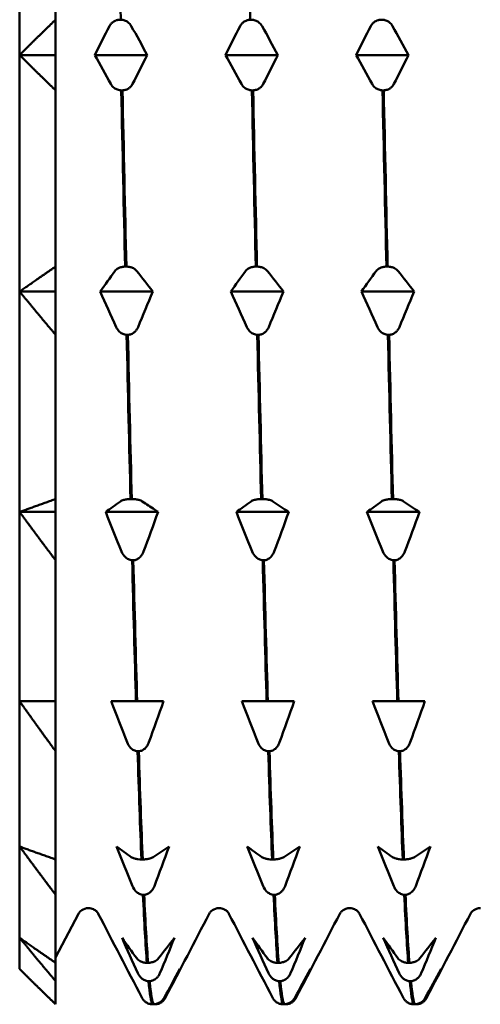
# Model space of a CAD drawing. Header units: millimetres. Extents: x 61 to 380, y 52 to 244.
# Tile 7 of 28: x 61.06 to 67.46, y 186.89 to 200.57. Entities that reach past the tile are written whole.
import ezdxf

# ---------------------------------------------------------------- set-up
doc = ezdxf.new("R2010")
doc.units = ezdxf.units.MM
doc.layers.add('Видимый контур (ГОСТ)', color=7, linetype='Continuous', lineweight=50)

msp = doc.modelspace()

# ---------------------------------------------------------------- linework, layer by layer
at = {"layer": 'Видимый контур (ГОСТ)'}
for p, q in [((61.059, 200.08), (61.059, 203.367)), ((61.559, 200.571), (61.559, 203.02)), ((61.559, 200.571), (61.559, 200.08)), ((62.449, 200.571), (62.466, 200.571)), ((64.265, 200.571), (64.282, 200.571)), ((66.081, 200.571), (66.098, 200.571)), ((61.059, 200.08), (61.559, 200.08)), ((61.059, 196.793), (61.059, 200.08)), ((61.559, 200.08), (61.559, 199.589)), ((62.104, 200.08), (62.833, 200.08)), ((63.92, 200.08), (64.649, 200.08)), ((65.736, 200.08), (66.465, 200.08)), ((61.559, 197.14), (61.559, 199.589)), ((62.488, 199.589), (62.471, 199.589)), ((64.304, 199.589), (64.287, 199.589)), ((66.12, 199.589), (66.103, 199.589)), ((61.559, 197.14), (61.559, 196.793)), ((62.525, 197.14), (62.542, 197.14)), ((64.341, 197.14), (64.358, 197.14)), ((66.157, 197.14), (66.174, 197.14)), ((61.059, 196.793), (61.559, 196.793)), ((61.059, 193.73), (61.059, 196.793)), ((61.559, 196.793), (61.559, 196.192)), ((62.179, 196.793), (62.909, 196.793)), ((63.995, 196.793), (64.725, 196.793)), ((65.811, 196.793), (66.541, 196.793)), ((61.559, 193.91), (61.559, 196.192)), ((62.563, 196.192), (62.546, 196.192)), ((64.379, 196.192), (64.362, 196.192)), ((66.195, 196.192), (66.178, 196.192)), ((61.559, 193.91), (61.559, 193.73)), ((62.6, 193.91), (62.617, 193.91)), ((64.416, 193.91), (64.433, 193.91)), ((66.233, 193.91), (66.25, 193.91)), ((61.059, 193.73), (61.559, 193.73)), ((61.059, 191.1), (61.059, 193.73)), ((61.559, 193.73), (61.559, 193.059)), ((62.255, 193.73), (62.984, 193.73)), ((64.071, 193.73), (64.8, 193.73)), ((65.887, 193.73), (66.617, 193.73)), ((61.559, 191.1), (61.559, 193.059)), ((62.639, 193.059), (62.622, 193.059)), ((64.455, 193.059), (64.438, 193.059)), ((66.271, 193.059), (66.254, 193.059)), ((61.059, 189.081), (61.059, 191.1)), ((61.559, 191.1), (61.559, 190.405)), ((62.331, 191.1), (62.534, 191.1)), ((62.534, 191.1), (62.676, 191.1)), ((62.676, 191.1), (62.693, 191.1)), ((62.693, 191.1), (62.839, 191.1)), ((62.839, 191.1), (63.06, 191.1)), ((64.147, 191.1), (64.35, 191.1)), ((64.35, 191.1), (64.492, 191.1)), ((64.492, 191.1), (64.509, 191.1)), ((64.509, 191.1), (64.655, 191.1)), ((64.655, 191.1), (64.876, 191.1)), ((65.963, 191.1), (66.167, 191.1)), ((66.167, 191.1), (66.308, 191.1)), ((66.308, 191.1), (66.325, 191.1)), ((66.325, 191.1), (66.471, 191.1)), ((66.471, 191.1), (66.692, 191.1)), ((61.559, 188.902), (61.559, 190.405)), ((62.715, 190.405), (62.698, 190.405)), ((64.531, 190.405), (64.514, 190.405)), ((66.347, 190.405), (66.33, 190.405)), ((61.059, 187.813), (61.059, 189.081)), ((61.559, 188.902), (61.559, 188.411)), ((62.752, 188.902), (62.769, 188.902)), ((64.568, 188.902), (64.585, 188.902)), ((66.384, 188.902), (66.401, 188.902)), ((61.559, 187.465), (61.559, 188.411)), ((62.79, 188.411), (62.773, 188.411)), ((64.606, 188.411), (64.589, 188.411)), ((66.422, 188.411), (66.405, 188.411)), ((61.876, 188.146), (61.559, 187.538)), ((61.059, 187.38), (61.059, 187.813)), ((61.559, 187.465), (61.559, 187.211)), ((62.827, 187.465), (62.844, 187.465)), ((64.643, 187.465), (64.66, 187.465)), ((66.46, 187.465), (66.477, 187.465)), ((61.559, 186.889), (61.559, 187.211)), ((62.866, 187.211), (62.849, 187.211)), ((64.682, 187.211), (64.665, 187.211)), ((66.498, 187.211), (66.481, 187.211)), ((62.903, 186.889), (62.92, 186.889)), ((62.942, 186.889), (62.925, 186.889)), ((64.719, 186.889), (64.736, 186.889)), ((64.758, 186.889), (64.741, 186.889)), ((66.535, 186.889), (66.552, 186.889)), ((66.574, 186.889), (66.557, 186.889))]:
    msp.add_line(p, q, dxfattribs=at)
for points in [[(62.466, 200.571), (62.448, 201.395), (62.43, 202.216), (62.412, 203.02)], [(64.211, 203.02), (64.229, 202.216), (64.247, 201.395), (64.265, 200.571)], [(62.104, 200.08), (62.17, 200.214), (62.238, 200.348), (62.307, 200.482)], [(62.611, 200.482), (62.686, 200.348), (62.76, 200.214), (62.833, 200.08)], [(63.92, 200.08), (63.987, 200.214), (64.055, 200.348), (64.123, 200.482)], [(64.428, 200.482), (64.502, 200.348), (64.576, 200.214), (64.649, 200.08)], [(65.736, 200.08), (65.803, 200.214), (65.871, 200.348), (65.939, 200.482)], [(66.244, 200.482), (66.318, 200.348), (66.392, 200.214), (66.465, 200.08)], [(62.325, 199.678), (62.25, 199.811), (62.177, 199.945), (62.104, 200.08)], [(62.833, 200.08), (62.766, 199.945), (62.698, 199.811), (62.629, 199.678)], [(64.141, 199.678), (64.067, 199.811), (63.993, 199.945), (63.92, 200.08)], [(64.649, 200.08), (64.582, 199.945), (64.514, 199.811), (64.445, 199.678)], [(65.957, 199.678), (65.883, 199.811), (65.809, 199.945), (65.736, 200.08)], [(66.465, 200.08), (66.398, 199.945), (66.33, 199.811), (66.261, 199.678)], [(62.471, 199.589), (62.489, 198.765), (62.507, 197.944), (62.525, 197.14)], [(62.542, 197.14), (62.524, 197.944), (62.506, 198.765), (62.488, 199.589)], [(64.287, 199.589), (64.305, 198.765), (64.323, 197.944), (64.341, 197.14)], [(64.358, 197.14), (64.34, 197.944), (64.322, 198.765), (64.304, 199.589)], [(66.103, 199.589), (66.121, 198.765), (66.139, 197.944), (66.157, 197.14)], [(66.174, 197.14), (66.156, 197.944), (66.138, 198.765), (66.12, 199.589)], [(62.179, 196.793), (62.246, 196.888), (62.314, 196.983), (62.383, 197.077)], [(62.687, 197.077), (62.762, 196.983), (62.836, 196.888), (62.909, 196.793)], [(63.995, 196.793), (64.062, 196.888), (64.13, 196.983), (64.199, 197.077)], [(64.503, 197.077), (64.578, 196.983), (64.652, 196.888), (64.725, 196.793)], [(65.811, 196.793), (65.878, 196.888), (65.946, 196.983), (66.015, 197.077)], [(66.319, 197.077), (66.394, 196.983), (66.468, 196.888), (66.541, 196.793)], [(62.401, 196.3), (62.326, 196.464), (62.252, 196.628), (62.179, 196.793)], [(62.909, 196.793), (62.842, 196.628), (62.774, 196.464), (62.705, 196.3)], [(64.217, 196.3), (64.142, 196.464), (64.068, 196.628), (63.995, 196.793)], [(64.725, 196.793), (64.658, 196.628), (64.59, 196.464), (64.521, 196.3)], [(66.033, 196.3), (65.958, 196.464), (65.884, 196.628), (65.811, 196.793)], [(66.541, 196.793), (66.474, 196.628), (66.406, 196.464), (66.337, 196.3)], [(62.546, 196.192), (62.564, 195.404), (62.582, 194.638), (62.6, 193.91)], [(62.617, 193.91), (62.599, 194.638), (62.581, 195.404), (62.563, 196.192)], [(64.362, 196.192), (64.38, 195.404), (64.398, 194.638), (64.416, 193.91)], [(64.433, 193.91), (64.415, 194.638), (64.397, 195.404), (64.379, 196.192)], [(66.178, 196.192), (66.196, 195.404), (66.215, 194.638), (66.233, 193.91)], [(66.25, 193.91), (66.231, 194.638), (66.213, 195.404), (66.195, 196.192)], [(62.255, 193.73), (62.322, 193.779), (62.39, 193.828), (62.459, 193.877)], [(64.071, 193.73), (64.138, 193.779), (64.206, 193.828), (64.275, 193.877)], [(64.579, 193.877), (64.653, 193.828), (64.727, 193.779), (64.8, 193.73)], [(65.887, 193.73), (65.954, 193.779), (66.022, 193.828), (66.091, 193.877)], [(66.395, 193.877), (66.47, 193.828), (66.543, 193.779), (66.617, 193.73)], [(62.476, 193.18), (62.402, 193.363), (62.328, 193.546), (62.255, 193.73)], [(62.984, 193.73), (62.917, 193.546), (62.849, 193.363), (62.781, 193.18)], [(64.292, 193.18), (64.218, 193.363), (64.144, 193.546), (64.071, 193.73)], [(64.8, 193.73), (64.734, 193.546), (64.666, 193.363), (64.597, 193.18)], [(66.109, 193.18), (66.034, 193.363), (65.96, 193.546), (65.887, 193.73)], [(66.617, 193.73), (66.55, 193.546), (66.482, 193.363), (66.413, 193.18)], [(62.622, 193.059), (62.64, 192.361), (62.658, 191.704), (62.676, 191.1)], [(62.693, 191.1), (62.675, 191.704), (62.657, 192.361), (62.639, 193.059)], [(64.438, 193.059), (64.456, 192.361), (64.474, 191.704), (64.492, 191.1)], [(64.509, 191.1), (64.491, 191.704), (64.473, 192.361), (64.455, 193.059)], [(66.254, 193.059), (66.272, 192.361), (66.29, 191.704), (66.308, 191.1)], [(66.325, 191.1), (66.307, 191.704), (66.289, 192.361), (66.271, 193.059)], [(62.552, 190.531), (62.477, 190.72), (62.404, 190.91), (62.331, 191.1)], [(63.06, 191.1), (62.993, 190.91), (62.925, 190.72), (62.856, 190.531)], [(64.368, 190.531), (64.294, 190.72), (64.22, 190.91), (64.147, 191.1)], [(64.876, 191.1), (64.809, 190.91), (64.741, 190.72), (64.672, 190.531)], [(66.184, 190.531), (66.11, 190.72), (66.036, 190.91), (65.963, 191.1)], [(66.692, 191.1), (66.625, 190.91), (66.557, 190.72), (66.488, 190.531)], [(62.698, 190.405), (62.716, 189.844), (62.734, 189.34), (62.752, 188.902)], [(62.769, 188.902), (62.751, 189.34), (62.733, 189.844), (62.715, 190.405)], [(64.514, 190.405), (64.532, 189.844), (64.55, 189.34), (64.568, 188.902)], [(64.585, 188.902), (64.567, 189.34), (64.549, 189.844), (64.531, 190.405)], [(66.33, 190.405), (66.348, 189.844), (66.366, 189.34), (66.384, 188.902)], [(66.401, 188.902), (66.383, 189.34), (66.365, 189.844), (66.347, 190.405)], [(62.406, 189.081), (62.473, 189.032), (62.541, 188.983), (62.61, 188.934)], [(62.628, 188.532), (62.553, 188.714), (62.479, 188.898), (62.406, 189.081)], [(62.914, 188.934), (62.989, 188.983), (63.063, 189.032), (63.136, 189.081)], [(63.136, 189.081), (63.069, 188.898), (63.001, 188.714), (62.932, 188.532)], [(64.222, 189.081), (64.289, 189.032), (64.357, 188.983), (64.426, 188.934)], [(64.444, 188.532), (64.369, 188.714), (64.295, 188.898), (64.222, 189.081)], [(64.73, 188.934), (64.805, 188.983), (64.879, 189.032), (64.952, 189.081)], [(64.952, 189.081), (64.885, 188.898), (64.817, 188.714), (64.748, 188.532)], [(66.038, 189.081), (66.105, 189.032), (66.173, 188.983), (66.242, 188.934)], [(66.26, 188.532), (66.185, 188.714), (66.111, 188.898), (66.038, 189.081)], [(66.546, 188.934), (66.621, 188.983), (66.695, 189.032), (66.768, 189.081)], [(66.768, 189.081), (66.701, 188.898), (66.633, 188.714), (66.564, 188.532)], [(62.773, 188.411), (62.791, 188.025), (62.809, 187.708), (62.827, 187.465)], [(62.844, 187.465), (62.826, 187.708), (62.808, 188.025), (62.79, 188.411)], [(64.589, 188.411), (64.607, 188.025), (64.625, 187.708), (64.643, 187.465)], [(64.66, 187.465), (64.642, 187.708), (64.624, 188.025), (64.606, 188.411)], [(66.405, 188.411), (66.423, 188.025), (66.442, 187.708), (66.46, 187.465)], [(66.477, 187.465), (66.459, 187.708), (66.44, 188.025), (66.422, 188.411)], [(62.758, 186.983), (62.556, 187.371), (62.354, 187.758), (62.152, 188.146)], [(63.693, 188.146), (63.491, 187.758), (63.289, 187.371), (63.087, 186.983)], [(64.574, 186.983), (64.372, 187.371), (64.17, 187.758), (63.968, 188.146)], [(65.509, 188.146), (65.307, 187.758), (65.105, 187.371), (64.903, 186.983)], [(66.39, 186.983), (66.188, 187.371), (65.986, 187.758), (65.784, 188.146)], [(67.325, 188.146), (67.123, 187.758), (66.921, 187.371), (66.719, 186.983)], [(62.482, 187.813), (62.549, 187.718), (62.617, 187.623), (62.686, 187.528)], [(62.703, 187.32), (62.629, 187.484), (62.555, 187.648), (62.482, 187.813)], [(62.99, 187.528), (63.064, 187.623), (63.138, 187.718), (63.211, 187.813)], [(63.211, 187.813), (63.144, 187.648), (63.076, 187.484), (63.008, 187.32)], [(64.298, 187.813), (64.365, 187.718), (64.433, 187.623), (64.502, 187.528)], [(64.519, 187.32), (64.445, 187.484), (64.371, 187.648), (64.298, 187.813)], [(64.806, 187.528), (64.881, 187.623), (64.954, 187.718), (65.027, 187.813)], [(65.027, 187.813), (64.961, 187.648), (64.893, 187.484), (64.824, 187.32)], [(66.114, 187.813), (66.181, 187.718), (66.249, 187.623), (66.318, 187.528)], [(66.336, 187.32), (66.261, 187.484), (66.187, 187.648), (66.114, 187.813)], [(66.622, 187.528), (66.697, 187.623), (66.771, 187.718), (66.844, 187.813)], [(66.844, 187.813), (66.777, 187.648), (66.709, 187.484), (66.64, 187.32)], [(63.066, 186.978), (63.14, 187.111), (63.214, 187.245), (63.287, 187.38)], [(63.287, 187.38), (63.22, 187.245), (63.152, 187.111), (63.083, 186.978)], [(64.882, 186.978), (64.956, 187.111), (65.03, 187.245), (65.103, 187.38)], [(65.103, 187.38), (65.036, 187.245), (64.968, 187.111), (64.899, 186.978)], [(66.698, 186.978), (66.772, 187.111), (66.846, 187.245), (66.919, 187.38)], [(66.919, 187.38), (66.852, 187.245), (66.784, 187.111), (66.715, 186.978)], [(62.849, 187.211), (62.867, 187.028), (62.885, 186.92), (62.903, 186.889)], [(62.92, 186.889), (62.902, 186.92), (62.884, 187.028), (62.866, 187.211)], [(64.665, 187.211), (64.683, 187.028), (64.701, 186.92), (64.719, 186.889)], [(64.736, 186.889), (64.718, 186.92), (64.7, 187.028), (64.682, 187.211)], [(66.481, 187.211), (66.499, 187.028), (66.517, 186.92), (66.535, 186.889)], [(66.552, 186.889), (66.534, 186.92), (66.516, 187.028), (66.498, 187.211)], [(62.772, 186.96), (62.766, 186.969), (62.762, 186.976), (62.758, 186.983)], [(63.087, 186.983), (63.083, 186.976), (63.079, 186.969), (63.073, 186.96)], [(64.588, 186.96), (64.582, 186.969), (64.578, 186.976), (64.574, 186.983)], [(64.903, 186.983), (64.899, 186.976), (64.895, 186.969), (64.889, 186.96)], [(66.404, 186.96), (66.398, 186.969), (66.394, 186.976), (66.39, 186.983)], [(66.719, 186.983), (66.715, 186.976), (66.711, 186.969), (66.705, 186.96)], [(62.925, 186.889), (62.924, 186.889), (62.923, 186.889), (62.922, 186.889)], [(64.741, 186.889), (64.74, 186.889), (64.739, 186.889), (64.738, 186.889)], [(66.557, 186.889), (66.556, 186.889), (66.555, 186.889), (66.554, 186.889)]]:
    msp.add_open_spline(points, degree=3, dxfattribs=at)
for points in [[(61.059, 200.08), (61.3, 200.321), (61.559, 200.571)], [(61.559, 199.589), (61.3, 199.839), (61.059, 200.08)], [(61.059, 196.793), (61.3, 196.963), (61.559, 197.14)], [(61.559, 196.192), (61.3, 196.498), (61.059, 196.793)], [(61.059, 193.73), (61.3, 193.818), (61.559, 193.91)], [(61.559, 193.059), (61.3, 193.401), (61.059, 193.73)], [(61.559, 190.405), (61.3, 190.759), (61.059, 191.1)], [(61.059, 191.1), (61.3, 191.1), (61.559, 191.1)], [(61.559, 188.411), (61.3, 188.753), (61.059, 189.081)], [(61.059, 189.081), (61.3, 188.993), (61.559, 188.902)], [(61.559, 187.211), (61.3, 187.518), (61.059, 187.813)], [(61.059, 187.813), (61.3, 187.642), (61.559, 187.465)], [(61.059, 187.38), (61.3, 187.139), (61.559, 186.889)]]:
    msp.add_rational_spline(points, [1, 1.00035939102, 1], degree=2, dxfattribs=at)
for points, knots in [([(62.307, 200.482), (62.313, 200.493), (62.32, 200.503), (62.336, 200.522), (62.345, 200.531), (62.369, 200.548), (62.384, 200.556), (62.417, 200.567), (62.433, 200.57), (62.449, 200.571)], [-0.02001764, -0.02001764, -0.02001764, -0.02001764, -0.01517559, -0.01517559, -0.01064091, -0.01064091, -0.00496205, -0.00496205, 0, 0, 0, 0]), ([(62.466, 200.571), (62.475, 200.57), (62.483, 200.569), (62.501, 200.566), (62.509, 200.564), (62.535, 200.555), (62.55, 200.546), (62.583, 200.522), (62.6, 200.503), (62.611, 200.482)], [-0.02234974, -0.02234974, -0.02234974, -0.02234974, -0.0193503, -0.0193503, -0.01627138, -0.01627138, -0.00971082, -0.00971082, 0, 0, 0, 0]), ([(64.123, 200.482), (64.129, 200.493), (64.136, 200.503), (64.152, 200.522), (64.161, 200.531), (64.185, 200.548), (64.201, 200.556), (64.233, 200.567), (64.249, 200.57), (64.265, 200.571)], [-0.02001764, -0.02001764, -0.02001764, -0.02001764, -0.01517559, -0.01517559, -0.01064091, -0.01064091, -0.00496205, -0.00496205, 0, 0, 0, 0]), ([(64.282, 200.571), (64.291, 200.57), (64.3, 200.569), (64.317, 200.566), (64.325, 200.564), (64.351, 200.555), (64.366, 200.546), (64.399, 200.522), (64.416, 200.503), (64.428, 200.482)], [-0.02234974, -0.02234974, -0.02234974, -0.02234974, -0.0193503, -0.0193503, -0.01627138, -0.01627138, -0.00971082, -0.00971082, 0, 0, 0, 0]), ([(65.939, 200.482), (65.945, 200.493), (65.952, 200.503), (65.968, 200.522), (65.978, 200.531), (66.001, 200.548), (66.017, 200.556), (66.049, 200.567), (66.065, 200.57), (66.081, 200.571)], [-0.02001764, -0.02001764, -0.02001764, -0.02001764, -0.01517559, -0.01517559, -0.01064091, -0.01064091, -0.00496205, -0.00496205, 0, 0, 0, 0]), ([(66.098, 200.571), (66.107, 200.57), (66.116, 200.569), (66.133, 200.566), (66.141, 200.564), (66.167, 200.555), (66.182, 200.546), (66.215, 200.522), (66.232, 200.503), (66.244, 200.482)], [-0.02234974, -0.02234974, -0.02234974, -0.02234974, -0.0193503, -0.0193503, -0.01627138, -0.01627138, -0.00971082, -0.00971082, 0, 0, 0, 0]), ([(62.471, 199.589), (62.462, 199.589), (62.453, 199.59), (62.436, 199.594), (62.427, 199.596), (62.402, 199.605), (62.387, 199.613), (62.353, 199.638), (62.337, 199.656), (62.325, 199.678)], [-0.02234974, -0.02234974, -0.02234974, -0.02234974, -0.0193503, -0.0193503, -0.01627138, -0.01627138, -0.00971082, -0.00971082, 0, 0, 0, 0]), ([(62.629, 199.678), (62.624, 199.667), (62.617, 199.656), (62.6, 199.637), (62.591, 199.629), (62.567, 199.611), (62.552, 199.603), (62.52, 199.593), (62.504, 199.59), (62.488, 199.589)], [-0.02001764, -0.02001764, -0.02001764, -0.02001764, -0.01517559, -0.01517559, -0.01064091, -0.01064091, -0.00496205, -0.00496205, 0, 0, 0, 0]), ([(64.287, 199.589), (64.278, 199.589), (64.269, 199.59), (64.252, 199.594), (64.243, 199.596), (64.218, 199.605), (64.203, 199.613), (64.169, 199.638), (64.153, 199.656), (64.141, 199.678)], [-0.02234974, -0.02234974, -0.02234974, -0.02234974, -0.0193503, -0.0193503, -0.01627138, -0.01627138, -0.00971082, -0.00971082, 0, 0, 0, 0]), ([(64.445, 199.678), (64.44, 199.667), (64.433, 199.656), (64.417, 199.637), (64.407, 199.629), (64.383, 199.611), (64.368, 199.603), (64.336, 199.593), (64.32, 199.59), (64.304, 199.589)], [-0.02001764, -0.02001764, -0.02001764, -0.02001764, -0.01517559, -0.01517559, -0.01064091, -0.01064091, -0.00496205, -0.00496205, 0, 0, 0, 0]), ([(66.103, 199.589), (66.094, 199.589), (66.085, 199.59), (66.068, 199.594), (66.06, 199.596), (66.034, 199.605), (66.019, 199.613), (65.986, 199.638), (65.969, 199.656), (65.957, 199.678)], [-0.02234974, -0.02234974, -0.02234974, -0.02234974, -0.0193503, -0.0193503, -0.01627138, -0.01627138, -0.00971082, -0.00971082, 0, 0, 0, 0]), ([(66.261, 199.678), (66.256, 199.667), (66.249, 199.656), (66.233, 199.637), (66.223, 199.629), (66.2, 199.611), (66.184, 199.603), (66.152, 199.593), (66.136, 199.59), (66.12, 199.589)], [-0.02001764, -0.02001764, -0.02001764, -0.02001764, -0.01517559, -0.01517559, -0.01064091, -0.01064091, -0.00496205, -0.00496205, 0, 0, 0, 0]), ([(62.383, 197.077), (62.389, 197.085), (62.395, 197.092), (62.412, 197.106), (62.421, 197.112), (62.445, 197.124), (62.46, 197.13), (62.492, 197.137), (62.508, 197.139), (62.525, 197.14)], [-0.02001764, -0.02001764, -0.02001764, -0.02001764, -0.01517559, -0.01517559, -0.01064091, -0.01064091, -0.00496205, -0.00496205, 0, 0, 0, 0]), ([(62.542, 197.14), (62.55, 197.14), (62.559, 197.139), (62.576, 197.137), (62.585, 197.135), (62.61, 197.129), (62.626, 197.123), (62.659, 197.105), (62.675, 197.092), (62.687, 197.077)], [-0.02234974, -0.02234974, -0.02234974, -0.02234974, -0.0193503, -0.0193503, -0.01627138, -0.01627138, -0.00971082, -0.00971082, 0, 0, 0, 0]), ([(64.199, 197.077), (64.205, 197.085), (64.212, 197.092), (64.228, 197.106), (64.237, 197.112), (64.261, 197.124), (64.276, 197.13), (64.308, 197.137), (64.324, 197.139), (64.341, 197.14)], [-0.02001764, -0.02001764, -0.02001764, -0.02001764, -0.01517559, -0.01517559, -0.01064091, -0.01064091, -0.00496205, -0.00496205, 0, 0, 0, 0]), ([(64.358, 197.14), (64.367, 197.14), (64.375, 197.139), (64.393, 197.137), (64.401, 197.135), (64.426, 197.129), (64.442, 197.123), (64.475, 197.105), (64.491, 197.092), (64.503, 197.077)], [-0.02234974, -0.02234974, -0.02234974, -0.02234974, -0.0193503, -0.0193503, -0.01627138, -0.01627138, -0.00971082, -0.00971082, 0, 0, 0, 0]), ([(66.015, 197.077), (66.021, 197.085), (66.028, 197.092), (66.044, 197.106), (66.053, 197.112), (66.077, 197.124), (66.092, 197.13), (66.124, 197.137), (66.14, 197.139), (66.157, 197.14)], [-0.02001764, -0.02001764, -0.02001764, -0.02001764, -0.01517559, -0.01517559, -0.01064091, -0.01064091, -0.00496205, -0.00496205, 0, 0, 0, 0]), ([(66.174, 197.14), (66.183, 197.14), (66.191, 197.139), (66.209, 197.137), (66.217, 197.135), (66.242, 197.129), (66.258, 197.123), (66.291, 197.105), (66.307, 197.092), (66.319, 197.077)], [-0.02234974, -0.02234974, -0.02234974, -0.02234974, -0.0193503, -0.0193503, -0.01627138, -0.01627138, -0.00971082, -0.00971082, 0, 0, 0, 0]), ([(62.546, 196.192), (62.537, 196.192), (62.529, 196.193), (62.511, 196.197), (62.503, 196.2), (62.478, 196.211), (62.462, 196.221), (62.429, 196.251), (62.413, 196.274), (62.401, 196.3)], [-0.02234974, -0.02234974, -0.02234974, -0.02234974, -0.0193503, -0.0193503, -0.01627138, -0.01627138, -0.00971082, -0.00971082, 0, 0, 0, 0]), ([(62.705, 196.3), (62.699, 196.287), (62.692, 196.274), (62.676, 196.251), (62.667, 196.24), (62.643, 196.219), (62.628, 196.209), (62.596, 196.196), (62.58, 196.193), (62.563, 196.192)], [-0.02001764, -0.02001764, -0.02001764, -0.02001764, -0.01517559, -0.01517559, -0.01064091, -0.01064091, -0.00496205, -0.00496205, 0, 0, 0, 0]), ([(64.362, 196.192), (64.353, 196.192), (64.345, 196.193), (64.328, 196.197), (64.319, 196.2), (64.294, 196.211), (64.278, 196.221), (64.245, 196.251), (64.229, 196.274), (64.217, 196.3)], [-0.02234974, -0.02234974, -0.02234974, -0.02234974, -0.0193503, -0.0193503, -0.01627138, -0.01627138, -0.00971082, -0.00971082, 0, 0, 0, 0]), ([(64.521, 196.3), (64.515, 196.287), (64.509, 196.274), (64.492, 196.251), (64.483, 196.24), (64.459, 196.219), (64.444, 196.209), (64.412, 196.196), (64.396, 196.193), (64.379, 196.192)], [-0.02001764, -0.02001764, -0.02001764, -0.02001764, -0.01517559, -0.01517559, -0.01064091, -0.01064091, -0.00496205, -0.00496205, 0, 0, 0, 0]), ([(66.178, 196.192), (66.17, 196.192), (66.161, 196.193), (66.144, 196.197), (66.135, 196.2), (66.11, 196.211), (66.094, 196.221), (66.061, 196.251), (66.045, 196.274), (66.033, 196.3)], [-0.02234974, -0.02234974, -0.02234974, -0.02234974, -0.0193503, -0.0193503, -0.01627138, -0.01627138, -0.00971082, -0.00971082, 0, 0, 0, 0]), ([(66.337, 196.3), (66.332, 196.287), (66.325, 196.274), (66.308, 196.251), (66.299, 196.24), (66.275, 196.219), (66.26, 196.209), (66.228, 196.196), (66.212, 196.193), (66.195, 196.192)], [-0.02001764, -0.02001764, -0.02001764, -0.02001764, -0.01517559, -0.01517559, -0.01064091, -0.01064091, -0.00496205, -0.00496205, 0, 0, 0, 0]), ([(62.459, 193.877), (62.464, 193.881), (62.471, 193.885), (62.487, 193.892), (62.497, 193.895), (62.52, 193.901), (62.536, 193.904), (62.568, 193.908), (62.584, 193.909), (62.6, 193.91)], [-0.02001764, -0.02001764, -0.02001764, -0.02001764, -0.01517559, -0.01517559, -0.01064091, -0.01064091, -0.00496205, -0.00496205, 0, 0, 0, 0]), ([(62.617, 193.91), (62.626, 193.909), (62.635, 193.909), (62.652, 193.908), (62.661, 193.907), (62.686, 193.904), (62.701, 193.901), (62.735, 193.892), (62.751, 193.885), (62.763, 193.877)], [-0.02234974, -0.02234974, -0.02234974, -0.02234974, -0.0193503, -0.0193503, -0.01627138, -0.01627138, -0.00971082, -0.00971082, 0, 0, 0, 0]), ([(62.763, 193.877), (62.821, 193.839), (62.878, 193.801), (62.951, 193.752), (62.968, 193.741), (62.984, 193.73)], [-0.12727277, -0.12727277, -0.12727277, -0.12727277, -0.08002059, -0.08002059, -0.06623352, -0.06623352, -0.06623352, -0.06623352]), ([(64.275, 193.877), (64.28, 193.881), (64.287, 193.885), (64.304, 193.892), (64.313, 193.895), (64.337, 193.901), (64.352, 193.904), (64.384, 193.908), (64.4, 193.909), (64.416, 193.91)], [-0.02001764, -0.02001764, -0.02001764, -0.02001764, -0.01517559, -0.01517559, -0.01064091, -0.01064091, -0.00496205, -0.00496205, 0, 0, 0, 0]), ([(64.433, 193.91), (64.442, 193.909), (64.451, 193.909), (64.468, 193.908), (64.477, 193.907), (64.502, 193.904), (64.517, 193.901), (64.551, 193.892), (64.567, 193.885), (64.579, 193.877)], [-0.02234974, -0.02234974, -0.02234974, -0.02234974, -0.0193503, -0.0193503, -0.01627138, -0.01627138, -0.00971082, -0.00971082, 0, 0, 0, 0]), ([(66.091, 193.877), (66.096, 193.881), (66.103, 193.885), (66.12, 193.892), (66.129, 193.895), (66.153, 193.901), (66.168, 193.904), (66.2, 193.908), (66.216, 193.909), (66.233, 193.91)], [-0.02001764, -0.02001764, -0.02001764, -0.02001764, -0.01517559, -0.01517559, -0.01064091, -0.01064091, -0.00496205, -0.00496205, 0, 0, 0, 0]), ([(66.25, 193.91), (66.258, 193.909), (66.267, 193.909), (66.284, 193.908), (66.293, 193.907), (66.318, 193.904), (66.334, 193.901), (66.367, 193.892), (66.383, 193.885), (66.395, 193.877)], [-0.02234974, -0.02234974, -0.02234974, -0.02234974, -0.0193503, -0.0193503, -0.01627138, -0.01627138, -0.00971082, -0.00971082, 0, 0, 0, 0]), ([(62.622, 193.059), (62.613, 193.06), (62.604, 193.061), (62.587, 193.066), (62.579, 193.069), (62.553, 193.081), (62.538, 193.093), (62.505, 193.126), (62.488, 193.151), (62.476, 193.18)], [-0.02234974, -0.02234974, -0.02234974, -0.02234974, -0.0193503, -0.0193503, -0.01627138, -0.01627138, -0.00971082, -0.00971082, 0, 0, 0, 0]), ([(62.781, 193.18), (62.775, 193.166), (62.768, 193.151), (62.752, 193.125), (62.743, 193.114), (62.719, 193.09), (62.703, 193.079), (62.671, 193.064), (62.655, 193.06), (62.639, 193.059)], [-0.02001764, -0.02001764, -0.02001764, -0.02001764, -0.01517559, -0.01517559, -0.01064091, -0.01064091, -0.00496205, -0.00496205, 0, 0, 0, 0]), ([(64.438, 193.059), (64.429, 193.06), (64.42, 193.061), (64.403, 193.066), (64.395, 193.069), (64.369, 193.081), (64.354, 193.093), (64.321, 193.126), (64.304, 193.151), (64.292, 193.18)], [-0.02234974, -0.02234974, -0.02234974, -0.02234974, -0.0193503, -0.0193503, -0.01627138, -0.01627138, -0.00971082, -0.00971082, 0, 0, 0, 0]), ([(64.597, 193.18), (64.591, 193.166), (64.584, 193.151), (64.568, 193.125), (64.559, 193.114), (64.535, 193.09), (64.52, 193.079), (64.487, 193.064), (64.471, 193.06), (64.455, 193.059)], [-0.02001764, -0.02001764, -0.02001764, -0.02001764, -0.01517559, -0.01517559, -0.01064091, -0.01064091, -0.00496205, -0.00496205, 0, 0, 0, 0]), ([(66.254, 193.059), (66.245, 193.06), (66.237, 193.061), (66.219, 193.066), (66.211, 193.069), (66.186, 193.081), (66.17, 193.093), (66.137, 193.126), (66.12, 193.151), (66.109, 193.18)], [-0.02234974, -0.02234974, -0.02234974, -0.02234974, -0.0193503, -0.0193503, -0.01627138, -0.01627138, -0.00971082, -0.00971082, 0, 0, 0, 0]), ([(66.413, 193.18), (66.407, 193.166), (66.4, 193.151), (66.384, 193.125), (66.375, 193.114), (66.351, 193.09), (66.336, 193.079), (66.304, 193.064), (66.288, 193.06), (66.271, 193.059)], [-0.02001764, -0.02001764, -0.02001764, -0.02001764, -0.01517559, -0.01517559, -0.01064091, -0.01064091, -0.00496205, -0.00496205, 0, 0, 0, 0]), ([(62.698, 190.405), (62.689, 190.406), (62.68, 190.407), (62.663, 190.412), (62.654, 190.415), (62.629, 190.428), (62.614, 190.44), (62.58, 190.474), (62.564, 190.501), (62.552, 190.531)], [-0.02234974, -0.02234974, -0.02234974, -0.02234974, -0.0193503, -0.0193503, -0.01627138, -0.01627138, -0.00971082, -0.00971082, 0, 0, 0, 0]), ([(62.856, 190.531), (62.851, 190.515), (62.844, 190.501), (62.827, 190.474), (62.818, 190.462), (62.794, 190.437), (62.779, 190.426), (62.747, 190.411), (62.731, 190.406), (62.715, 190.405)], [-0.02001764, -0.02001764, -0.02001764, -0.02001764, -0.01517559, -0.01517559, -0.01064091, -0.01064091, -0.00496205, -0.00496205, 0, 0, 0, 0]), ([(64.514, 190.405), (64.505, 190.406), (64.496, 190.407), (64.479, 190.412), (64.47, 190.415), (64.445, 190.428), (64.43, 190.44), (64.396, 190.474), (64.38, 190.501), (64.368, 190.531)], [-0.02234974, -0.02234974, -0.02234974, -0.02234974, -0.0193503, -0.0193503, -0.01627138, -0.01627138, -0.00971082, -0.00971082, 0, 0, 0, 0]), ([(64.672, 190.531), (64.667, 190.515), (64.66, 190.501), (64.644, 190.474), (64.634, 190.462), (64.611, 190.437), (64.595, 190.426), (64.563, 190.411), (64.547, 190.406), (64.531, 190.405)], [-0.02001764, -0.02001764, -0.02001764, -0.02001764, -0.01517559, -0.01517559, -0.01064091, -0.01064091, -0.00496205, -0.00496205, 0, 0, 0, 0]), ([(66.33, 190.405), (66.321, 190.406), (66.312, 190.407), (66.295, 190.412), (66.287, 190.415), (66.261, 190.428), (66.246, 190.44), (66.213, 190.474), (66.196, 190.501), (66.184, 190.531)], [-0.02234974, -0.02234974, -0.02234974, -0.02234974, -0.0193503, -0.0193503, -0.01627138, -0.01627138, -0.00971082, -0.00971082, 0, 0, 0, 0]), ([(66.488, 190.531), (66.483, 190.515), (66.476, 190.501), (66.46, 190.474), (66.45, 190.462), (66.427, 190.437), (66.411, 190.426), (66.379, 190.411), (66.363, 190.406), (66.347, 190.405)], [-0.02001764, -0.02001764, -0.02001764, -0.02001764, -0.01517559, -0.01517559, -0.01064091, -0.01064091, -0.00496205, -0.00496205, 0, 0, 0, 0]), ([(62.61, 188.934), (62.616, 188.93), (62.622, 188.926), (62.639, 188.919), (62.648, 188.916), (62.672, 188.91), (62.687, 188.907), (62.719, 188.903), (62.735, 188.902), (62.752, 188.902)], [-0.02001764, -0.02001764, -0.02001764, -0.02001764, -0.01517559, -0.01517559, -0.01064091, -0.01064091, -0.00496205, -0.00496205, 0, 0, 0, 0]), ([(62.769, 188.902), (62.777, 188.902), (62.786, 188.902), (62.803, 188.903), (62.812, 188.904), (62.837, 188.907), (62.853, 188.911), (62.886, 188.92), (62.902, 188.926), (62.914, 188.934)], [-0.02234974, -0.02234974, -0.02234974, -0.02234974, -0.0193503, -0.0193503, -0.01627138, -0.01627138, -0.00971082, -0.00971082, 0, 0, 0, 0]), ([(64.426, 188.934), (64.432, 188.93), (64.439, 188.926), (64.455, 188.919), (64.464, 188.916), (64.488, 188.91), (64.503, 188.907), (64.535, 188.903), (64.551, 188.902), (64.568, 188.902)], [-0.02001764, -0.02001764, -0.02001764, -0.02001764, -0.01517559, -0.01517559, -0.01064091, -0.01064091, -0.00496205, -0.00496205, 0, 0, 0, 0]), ([(64.585, 188.902), (64.594, 188.902), (64.602, 188.902), (64.62, 188.903), (64.628, 188.904), (64.653, 188.907), (64.669, 188.911), (64.702, 188.92), (64.718, 188.926), (64.73, 188.934)], [-0.02234974, -0.02234974, -0.02234974, -0.02234974, -0.0193503, -0.0193503, -0.01627138, -0.01627138, -0.00971082, -0.00971082, 0, 0, 0, 0]), ([(66.242, 188.934), (66.248, 188.93), (66.255, 188.926), (66.271, 188.919), (66.28, 188.916), (66.304, 188.91), (66.319, 188.907), (66.351, 188.903), (66.367, 188.902), (66.384, 188.902)], [-0.02001764, -0.02001764, -0.02001764, -0.02001764, -0.01517559, -0.01517559, -0.01064091, -0.01064091, -0.00496205, -0.00496205, 0, 0, 0, 0]), ([(66.401, 188.902), (66.41, 188.902), (66.418, 188.902), (66.436, 188.903), (66.444, 188.904), (66.469, 188.907), (66.485, 188.911), (66.518, 188.92), (66.535, 188.926), (66.546, 188.934)], [-0.02234974, -0.02234974, -0.02234974, -0.02234974, -0.0193503, -0.0193503, -0.01627138, -0.01627138, -0.00971082, -0.00971082, 0, 0, 0, 0]), ([(62.773, 188.411), (62.764, 188.411), (62.756, 188.413), (62.738, 188.417), (62.73, 188.42), (62.705, 188.433), (62.689, 188.444), (62.656, 188.477), (62.64, 188.503), (62.628, 188.532)], [-0.02234974, -0.02234974, -0.02234974, -0.02234974, -0.0193503, -0.0193503, -0.01627138, -0.01627138, -0.00971082, -0.00971082, 0, 0, 0, 0]), ([(62.932, 188.532), (62.926, 188.517), (62.919, 188.503), (62.903, 188.477), (62.894, 188.465), (62.87, 188.442), (62.855, 188.43), (62.823, 188.416), (62.807, 188.412), (62.79, 188.411)], [-0.02001764, -0.02001764, -0.02001764, -0.02001764, -0.01517559, -0.01517559, -0.01064091, -0.01064091, -0.00496205, -0.00496205, 0, 0, 0, 0]), ([(64.589, 188.411), (64.581, 188.411), (64.572, 188.413), (64.555, 188.417), (64.546, 188.42), (64.521, 188.433), (64.505, 188.444), (64.472, 188.477), (64.456, 188.503), (64.444, 188.532)], [-0.02234974, -0.02234974, -0.02234974, -0.02234974, -0.0193503, -0.0193503, -0.01627138, -0.01627138, -0.00971082, -0.00971082, 0, 0, 0, 0]), ([(64.748, 188.532), (64.742, 188.517), (64.736, 188.503), (64.719, 188.477), (64.71, 188.465), (64.686, 188.442), (64.671, 188.43), (64.639, 188.416), (64.623, 188.412), (64.606, 188.411)], [-0.02001764, -0.02001764, -0.02001764, -0.02001764, -0.01517559, -0.01517559, -0.01064091, -0.01064091, -0.00496205, -0.00496205, 0, 0, 0, 0]), ([(66.405, 188.411), (66.397, 188.411), (66.388, 188.413), (66.371, 188.417), (66.362, 188.42), (66.337, 188.433), (66.321, 188.444), (66.288, 188.477), (66.272, 188.503), (66.26, 188.532)], [-0.02234974, -0.02234974, -0.02234974, -0.02234974, -0.0193503, -0.0193503, -0.01627138, -0.01627138, -0.00971082, -0.00971082, 0, 0, 0, 0]), ([(66.564, 188.532), (66.559, 188.517), (66.552, 188.503), (66.535, 188.477), (66.526, 188.465), (66.502, 188.442), (66.487, 188.43), (66.455, 188.416), (66.439, 188.412), (66.422, 188.411)], [-0.02001764, -0.02001764, -0.02001764, -0.02001764, -0.01517559, -0.01517559, -0.01064091, -0.01064091, -0.00496205, -0.00496205, 0, 0, 0, 0]), ([(62.014, 188.225), (61.978, 188.225), (61.944, 188.211), (61.905, 188.185), (61.894, 188.172), (61.882, 188.156), (61.878, 188.15), (61.876, 188.146)], [0, 0, 0, 0, 0.02183951, 0.02183951, 0.04082183, 0.04082183, 0.05840953, 0.05840953, 0.05840953, 0.05840953]), ([(62.152, 188.146), (62.149, 188.152), (62.143, 188.164), (62.116, 188.19), (62.102, 188.201), (62.064, 188.218), (62.039, 188.225), (62.014, 188.225)], [0, 0, 0, 0, 0.02825086, 0.02825086, 0.04306696, 0.04306696, 0.05843474, 0.05843474, 0.05843474, 0.05843474]), ([(63.83, 188.225), (63.795, 188.225), (63.76, 188.211), (63.721, 188.185), (63.711, 188.172), (63.698, 188.156), (63.695, 188.15), (63.693, 188.146)], [0, 0, 0, 0, 0.02183951, 0.02183951, 0.04082183, 0.04082183, 0.05840953, 0.05840953, 0.05840953, 0.05840953]), ([(63.968, 188.146), (63.965, 188.152), (63.959, 188.164), (63.932, 188.19), (63.918, 188.201), (63.88, 188.218), (63.856, 188.225), (63.83, 188.225)], [0, 0, 0, 0, 0.02825086, 0.02825086, 0.04306696, 0.04306696, 0.05843474, 0.05843474, 0.05843474, 0.05843474]), ([(65.646, 188.225), (65.611, 188.225), (65.576, 188.211), (65.537, 188.185), (65.527, 188.172), (65.514, 188.156), (65.511, 188.15), (65.509, 188.146)], [0, 0, 0, 0, 0.02183951, 0.02183951, 0.04082183, 0.04082183, 0.05840953, 0.05840953, 0.05840953, 0.05840953]), ([(65.784, 188.146), (65.781, 188.152), (65.775, 188.164), (65.748, 188.19), (65.734, 188.201), (65.697, 188.218), (65.672, 188.225), (65.646, 188.225)], [0, 0, 0, 0, 0.02825086, 0.02825086, 0.04306696, 0.04306696, 0.05843474, 0.05843474, 0.05843474, 0.05843474]), ([(67.463, 188.225), (67.427, 188.225), (67.393, 188.211), (67.353, 188.185), (67.343, 188.172), (67.33, 188.156), (67.327, 188.15), (67.325, 188.146)], [0, 0, 0, 0, 0.02183951, 0.02183951, 0.04082183, 0.04082183, 0.05840953, 0.05840953, 0.05840953, 0.05840953]), ([(62.686, 187.528), (62.691, 187.521), (62.698, 187.513), (62.714, 187.5), (62.724, 187.494), (62.747, 187.481), (62.763, 187.476), (62.795, 187.468), (62.811, 187.466), (62.827, 187.465)], [-0.02001764, -0.02001764, -0.02001764, -0.02001764, -0.01517559, -0.01517559, -0.01064091, -0.01064091, -0.00496205, -0.00496205, 0, 0, 0, 0]), ([(62.844, 187.465), (62.853, 187.466), (62.862, 187.466), (62.879, 187.469), (62.888, 187.47), (62.913, 187.477), (62.928, 187.483), (62.962, 187.5), (62.978, 187.513), (62.99, 187.528)], [-0.02234974, -0.02234974, -0.02234974, -0.02234974, -0.0193503, -0.0193503, -0.01627138, -0.01627138, -0.00971082, -0.00971082, 0, 0, 0, 0]), ([(64.502, 187.528), (64.507, 187.521), (64.514, 187.513), (64.531, 187.5), (64.54, 187.494), (64.564, 187.481), (64.579, 187.476), (64.611, 187.468), (64.627, 187.466), (64.643, 187.465)], [-0.02001764, -0.02001764, -0.02001764, -0.02001764, -0.01517559, -0.01517559, -0.01064091, -0.01064091, -0.00496205, -0.00496205, 0, 0, 0, 0]), ([(64.66, 187.465), (64.669, 187.466), (64.678, 187.466), (64.695, 187.469), (64.704, 187.47), (64.729, 187.477), (64.744, 187.483), (64.778, 187.5), (64.794, 187.513), (64.806, 187.528)], [-0.02234974, -0.02234974, -0.02234974, -0.02234974, -0.0193503, -0.0193503, -0.01627138, -0.01627138, -0.00971082, -0.00971082, 0, 0, 0, 0]), ([(66.318, 187.528), (66.323, 187.521), (66.33, 187.513), (66.347, 187.5), (66.356, 187.494), (66.38, 187.481), (66.395, 187.476), (66.427, 187.468), (66.443, 187.466), (66.46, 187.465)], [-0.02001764, -0.02001764, -0.02001764, -0.02001764, -0.01517559, -0.01517559, -0.01064091, -0.01064091, -0.00496205, -0.00496205, 0, 0, 0, 0]), ([(66.477, 187.465), (66.485, 187.466), (66.494, 187.466), (66.511, 187.469), (66.52, 187.47), (66.545, 187.477), (66.561, 187.483), (66.594, 187.5), (66.61, 187.513), (66.622, 187.528)], [-0.02234974, -0.02234974, -0.02234974, -0.02234974, -0.0193503, -0.0193503, -0.01627138, -0.01627138, -0.00971082, -0.00971082, 0, 0, 0, 0]), ([(62.849, 187.211), (62.84, 187.212), (62.831, 187.213), (62.814, 187.217), (62.806, 187.22), (62.78, 187.231), (62.765, 187.241), (62.732, 187.271), (62.715, 187.294), (62.703, 187.32)], [-0.02234974, -0.02234974, -0.02234974, -0.02234974, -0.0193503, -0.0193503, -0.01627138, -0.01627138, -0.00971082, -0.00971082, 0, 0, 0, 0]), ([(63.008, 187.32), (63.002, 187.307), (62.995, 187.294), (62.979, 187.271), (62.97, 187.26), (62.946, 187.239), (62.93, 187.229), (62.898, 187.216), (62.882, 187.212), (62.866, 187.211)], [-0.02001764, -0.02001764, -0.02001764, -0.02001764, -0.01517559, -0.01517559, -0.01064091, -0.01064091, -0.00496205, -0.00496205, 0, 0, 0, 0]), ([(64.665, 187.211), (64.656, 187.212), (64.647, 187.213), (64.63, 187.217), (64.622, 187.22), (64.596, 187.231), (64.581, 187.241), (64.548, 187.271), (64.531, 187.294), (64.519, 187.32)], [-0.02234974, -0.02234974, -0.02234974, -0.02234974, -0.0193503, -0.0193503, -0.01627138, -0.01627138, -0.00971082, -0.00971082, 0, 0, 0, 0]), ([(64.824, 187.32), (64.818, 187.307), (64.811, 187.294), (64.795, 187.271), (64.786, 187.26), (64.762, 187.239), (64.747, 187.229), (64.714, 187.216), (64.698, 187.212), (64.682, 187.211)], [-0.02001764, -0.02001764, -0.02001764, -0.02001764, -0.01517559, -0.01517559, -0.01064091, -0.01064091, -0.00496205, -0.00496205, 0, 0, 0, 0]), ([(66.481, 187.211), (66.472, 187.212), (66.464, 187.213), (66.446, 187.217), (66.438, 187.22), (66.413, 187.231), (66.397, 187.241), (66.364, 187.271), (66.347, 187.294), (66.336, 187.32)], [-0.02234974, -0.02234974, -0.02234974, -0.02234974, -0.0193503, -0.0193503, -0.01627138, -0.01627138, -0.00971082, -0.00971082, 0, 0, 0, 0]), ([(66.64, 187.32), (66.634, 187.307), (66.627, 187.294), (66.611, 187.271), (66.602, 187.26), (66.578, 187.239), (66.563, 187.229), (66.531, 187.216), (66.515, 187.212), (66.498, 187.211)], [-0.02001764, -0.02001764, -0.02001764, -0.02001764, -0.01517559, -0.01517559, -0.01064091, -0.01064091, -0.00496205, -0.00496205, 0, 0, 0, 0]), ([(62.772, 186.96), (62.775, 186.956), (62.778, 186.951), (62.79, 186.937), (62.799, 186.929), (62.823, 186.911), (62.838, 186.903), (62.871, 186.893), (62.887, 186.89), (62.903, 186.889)], [-0.01735804, -0.01735804, -0.01735804, -0.01735804, -0.01517559, -0.01517559, -0.01064091, -0.01064091, -0.00496205, -0.00496205, 0, 0, 0, 0]), ([(62.92, 186.889), (62.929, 186.889), (62.938, 186.89), (62.955, 186.894), (62.963, 186.896), (62.989, 186.905), (63.004, 186.913), (63.037, 186.938), (63.054, 186.956), (63.066, 186.978)], [-0.02234974, -0.02234974, -0.02234974, -0.02234974, -0.0193503, -0.0193503, -0.01627138, -0.01627138, -0.00971082, -0.00971082, 0, 0, 0, 0]), ([(63.083, 186.978), (63.078, 186.967), (63.071, 186.956), (63.054, 186.937), (63.045, 186.929), (63.021, 186.911), (63.006, 186.903), (62.974, 186.893), (62.958, 186.89), (62.942, 186.889)], [-0.02001764, -0.02001764, -0.02001764, -0.02001764, -0.01517559, -0.01517559, -0.01064091, -0.01064091, -0.00496205, -0.00496205, 0, 0, 0, 0]), ([(64.588, 186.96), (64.591, 186.956), (64.595, 186.951), (64.606, 186.937), (64.615, 186.929), (64.639, 186.911), (64.655, 186.903), (64.687, 186.893), (64.703, 186.89), (64.719, 186.889)], [-0.01735804, -0.01735804, -0.01735804, -0.01735804, -0.01517559, -0.01517559, -0.01064091, -0.01064091, -0.00496205, -0.00496205, 0, 0, 0, 0]), ([(64.736, 186.889), (64.745, 186.889), (64.754, 186.89), (64.771, 186.894), (64.779, 186.896), (64.805, 186.905), (64.82, 186.913), (64.853, 186.938), (64.87, 186.956), (64.882, 186.978)], [-0.02234974, -0.02234974, -0.02234974, -0.02234974, -0.0193503, -0.0193503, -0.01627138, -0.01627138, -0.00971082, -0.00971082, 0, 0, 0, 0]), ([(64.899, 186.978), (64.894, 186.967), (64.887, 186.956), (64.871, 186.937), (64.861, 186.929), (64.838, 186.911), (64.822, 186.903), (64.79, 186.893), (64.774, 186.89), (64.758, 186.889)], [-0.02001764, -0.02001764, -0.02001764, -0.02001764, -0.01517559, -0.01517559, -0.01064091, -0.01064091, -0.00496205, -0.00496205, 0, 0, 0, 0]), ([(66.404, 186.96), (66.407, 186.956), (66.411, 186.951), (66.422, 186.937), (66.432, 186.929), (66.455, 186.911), (66.471, 186.903), (66.503, 186.893), (66.519, 186.89), (66.535, 186.889)], [-0.01735804, -0.01735804, -0.01735804, -0.01735804, -0.01517559, -0.01517559, -0.01064091, -0.01064091, -0.00496205, -0.00496205, 0, 0, 0, 0]), ([(66.552, 186.889), (66.561, 186.889), (66.57, 186.89), (66.587, 186.894), (66.595, 186.896), (66.621, 186.905), (66.636, 186.913), (66.669, 186.938), (66.686, 186.956), (66.698, 186.978)], [-0.02234974, -0.02234974, -0.02234974, -0.02234974, -0.0193503, -0.0193503, -0.01627138, -0.01627138, -0.00971082, -0.00971082, 0, 0, 0, 0]), ([(66.715, 186.978), (66.71, 186.967), (66.703, 186.956), (66.687, 186.937), (66.677, 186.929), (66.654, 186.911), (66.638, 186.903), (66.606, 186.893), (66.59, 186.89), (66.574, 186.889)], [-0.02001764, -0.02001764, -0.02001764, -0.02001764, -0.01517559, -0.01517559, -0.01064091, -0.01064091, -0.00496205, -0.00496205, 0, 0, 0, 0])]:
    msp.add_open_spline(points, degree=3, knots=knots, dxfattribs=at)

doc.saveas('drawing.dxf')
